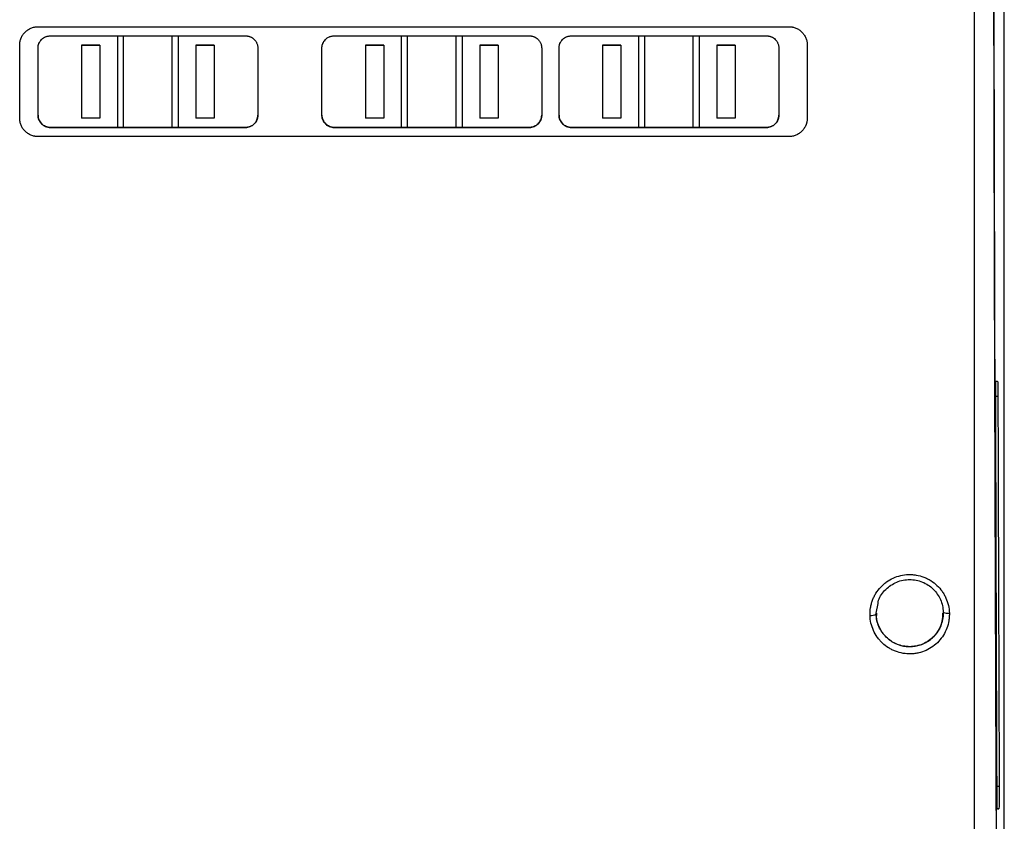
# Model space of a CAD drawing. Header units: millimetres. Extents: x 145 to 933, y -105 to 949.
# Tile 77 of 157: x 607 to 688, y 303 to 369. Entities that reach past the tile are written whole.
import ezdxf

# ---------------------------------------------------------------- set-up
doc = ezdxf.new("R2010")
doc.units = ezdxf.units.MM

msp = doc.modelspace()

# ---------------------------------------------------------------- linework, layer by layer
at = {"color": 7, "linetype": 'Continuous', "lineweight": 25}
for p, q in [((687.635, 282.034), (687.635, 556.534)), ((687.626, 281.543), (687.626, 423.784)), ((608.494, 368.071), (669.994, 368.071)), ((609.494, 367.321), (625.494, 367.321)), ((614.994, 367.322), (614.994, 359.822)), ((615.494, 359.822), (615.494, 367.321)), ((619.494, 359.822), (619.494, 367.321)), ((619.994, 359.822), (619.994, 367.322)), ((632.747, 367.321), (648.747, 367.321)), ((638.247, 367.322), (638.247, 359.822)), ((638.747, 359.822), (638.747, 367.321)), ((642.747, 359.822), (642.747, 367.321)), ((643.247, 359.822), (643.247, 367.322)), ((652.166, 367.321), (668.166, 367.321)), ((657.666, 367.322), (657.666, 359.822)), ((658.166, 367.321), (658.166, 359.822)), ((662.166, 359.822), (662.166, 367.321)), ((662.666, 359.822), (662.666, 367.322)), ((606.994, 360.571), (606.994, 366.571)), ((608.494, 360.821), (608.494, 366.321)), ((613.566, 366.572), (612.066, 366.572)), ((612.066, 366.571), (613.566, 366.571)), ((622.923, 366.572), (621.423, 366.572)), ((621.423, 366.571), (622.923, 366.571)), ((626.494, 366.321), (626.494, 360.821)), ((631.747, 360.821), (631.747, 366.321)), ((636.818, 366.572), (635.318, 366.572)), ((635.318, 366.571), (636.818, 366.571)), ((646.175, 366.572), (644.675, 366.572)), ((644.675, 366.571), (646.175, 366.571)), ((649.747, 366.321), (649.747, 360.821)), ((651.166, 360.821), (651.166, 366.321)), ((656.237, 366.572), (654.737, 366.572)), ((654.737, 366.571), (656.237, 366.571)), ((665.594, 366.572), (664.094, 366.572)), ((664.094, 366.571), (665.594, 366.571)), ((669.166, 366.321), (669.166, 360.821)), ((671.494, 366.571), (671.494, 360.571)), ((613.566, 360.571), (612.066, 360.571)), ((622.923, 360.571), (621.423, 360.571)), ((636.818, 360.571), (635.318, 360.571)), ((646.175, 360.571), (644.675, 360.571)), ((656.237, 360.571), (654.737, 360.571)), ((665.594, 360.571), (664.094, 360.571)), ((609.494, 359.822), (609.494, 359.821)), ((609.494, 359.822), (614.994, 359.822)), ((625.494, 359.821), (609.494, 359.821)), ((614.994, 359.822), (615.494, 359.822)), ((615.494, 359.822), (619.494, 359.822)), ((619.494, 359.822), (619.994, 359.822)), ((619.994, 359.822), (625.494, 359.822)), ((625.494, 359.822), (625.494, 359.821)), ((632.747, 359.822), (632.747, 359.821)), ((632.747, 359.822), (638.247, 359.822)), ((648.747, 359.821), (632.747, 359.821)), ((638.247, 359.822), (638.747, 359.822)), ((638.747, 359.822), (642.747, 359.822)), ((642.747, 359.822), (643.247, 359.822)), ((643.247, 359.822), (648.747, 359.822)), ((648.747, 359.822), (648.747, 359.821)), ((652.166, 359.822), (652.166, 359.821)), ((652.166, 359.822), (657.666, 359.822)), ((668.166, 359.821), (652.166, 359.821)), ((657.666, 359.822), (658.166, 359.822)), ((658.166, 359.822), (662.166, 359.822)), ((662.166, 359.822), (662.666, 359.822)), ((662.666, 359.822), (668.166, 359.822)), ((668.166, 359.822), (668.166, 359.821)), ((669.994, 359.071), (608.494, 359.071)), ((686.833, 339.041), (686.961, 339.043)), ((686.961, 339.043), (687.085, 339.043)), ((679.885, 317.296), (679.885, 317.297)), ((687.193, 304.026), (687.068, 304.026))]:
    msp.add_line(p, q, dxfattribs=at)
at = {"color": 8, "linetype": 'Continuous', "lineweight": 25}
for p, q in [((686.961, 339.041), (687.085, 339.043)), ((687.111, 337.782), (686.936, 337.781)), ((677.135, 320.046), (677.292, 320.84)), ((687.04, 305.858), (687.219, 305.859)), ((687.068, 304.028), (687.193, 304.026))]:
    msp.add_line(p, q, dxfattribs=at)
at = {"color": 7, "linetype": 'Continuous', "lineweight": 25}
for centre, radius, start, end in [((676.735, 320.609), 0.762, 262.54516, 301.7577), ((682.992, 320.791), 0.753, 241.60729, 280.8688)]:
    msp.add_arc(centre, radius, start, end, dxfattribs=at)
for points, knots in [([(686.745, 390.118), (686.754, 383.978), (686.773, 371.597), (686.813, 353.049), (686.862, 334.486), (686.921, 316.026), (686.968, 303.82), (686.991, 297.722)], [0, 0, 0, 0, 0.197629, 0.398508, 0.599254, 0.79978, 1, 1, 1, 1]), ([(685.194, 282.319), (685.194, 291.091), (685.194, 299.903), (685.194, 313.184), (685.194, 317.621), (685.194, 326.511), (685.194, 330.963), (685.194, 339.885), (685.194, 344.354), (685.194, 353.305), (685.194, 357.786), (685.194, 371.247), (685.194, 380.246), (685.194, 389.257)], [0, 0, 0, 0, 0.25, 0.25, 0.375, 0.375, 0.5, 0.5, 0.625, 0.625, 0.75, 0.75, 1, 1, 1, 1]), ([(686.73, 387.416), (686.731, 386.829), (686.732, 385.652), (686.734, 383.883), (686.737, 382.104), (686.739, 380.316), (686.742, 378.519), (686.745, 376.712), (686.748, 374.897), (686.751, 373.073), (686.754, 371.239), (686.758, 369.397), (686.762, 367.545), (686.765, 365.685), (686.769, 363.815), (686.773, 361.937), (686.778, 360.05), (686.782, 358.154), (686.786, 356.249), (686.791, 354.336), (686.796, 352.413), (686.801, 350.482), (686.806, 348.543), (686.811, 346.594), (686.816, 344.637), (686.822, 342.671), (686.828, 340.697), (686.833, 338.714), (686.839, 336.722), (686.846, 334.723), (686.852, 332.714), (686.858, 330.697), (686.865, 328.672), (686.871, 326.639), (686.878, 324.597), (686.885, 322.547), (686.892, 320.489), (686.9, 318.422), (686.907, 316.348), (686.915, 314.265), (686.922, 312.174), (686.93, 310.076), (686.938, 307.969), (686.946, 305.854), (686.955, 303.732), (686.963, 301.601), (686.972, 299.463), (686.978, 298.036), (686.981, 297.32)], [0, 0, 0, 0, 0.019362, 0.038831, 0.058404, 0.078084, 0.097869, 0.117759, 0.137756, 0.157857, 0.178065, 0.198378, 0.218797, 0.239321, 0.259951, 0.280687, 0.301528, 0.322475, 0.343528, 0.364686, 0.38595, 0.407319, 0.428794, 0.450375, 0.472061, 0.493853, 0.515751, 0.537754, 0.559863, 0.582077, 0.604397, 0.626823, 0.649354, 0.671991, 0.694734, 0.717582, 0.740536, 0.763595, 0.786761, 0.810031, 0.833408, 0.85689, 0.880477, 0.904171, 0.927969, 0.951874, 0.975884, 1, 1, 1, 1]), ([(606.994, 366.571), (606.995, 366.599), (606.996, 366.656), (607.003, 366.739), (607.014, 366.822), (607.031, 366.904), (607.052, 366.985), (607.077, 367.065), (607.114, 367.163), (607.168, 367.277), (607.243, 367.403), (607.331, 367.522), (607.462, 367.668), (607.653, 367.825), (607.87, 367.941), (608.055, 368.008), (608.199, 368.044), (608.346, 368.067), (608.445, 368.07), (608.494, 368.071)], [0, 0, 0, 0, 0.036012, 0.071746, 0.107311, 0.142822, 0.178388, 0.214124, 0.250138, 0.312362, 0.37469, 0.437285, 0.499973, 0.624418, 0.74939, 0.811652, 0.874253, 0.937221, 1, 1, 1, 1]), ([(669.994, 368.071), (670.019, 368.071), (670.068, 368.07), (670.142, 368.065), (670.215, 368.056), (670.312, 368.039), (670.432, 368.009), (670.617, 367.942), (670.835, 367.826), (671.063, 367.638), (671.25, 367.409), (671.366, 367.192), (671.432, 367.007), (671.468, 366.865), (671.49, 366.719), (671.493, 366.62), (671.494, 366.571)], [0, 0, 0, 0, 0.031246, 0.062432, 0.093634, 0.124929, 0.187485, 0.250178, 0.374628, 0.499788, 0.624363, 0.749295, 0.811784, 0.874433, 0.937178, 1, 1, 1, 1]), ([(608.494, 366.321), (608.495, 366.343), (608.496, 366.387), (608.502, 366.452), (608.513, 366.516), (608.527, 366.579), (608.546, 366.642), (608.585, 366.744), (608.656, 366.879), (608.781, 367.031), (608.933, 367.157), (609.078, 367.235), (609.202, 367.279), (609.297, 367.303), (609.395, 367.318), (609.461, 367.32), (609.494, 367.321)], [0, 0, 0, 0, 0.041983, 0.083616, 0.125075, 0.166539, 0.208186, 0.250192, 0.374976, 0.499817, 0.62455, 0.749324, 0.811573, 0.87422, 0.937191, 1, 1, 1, 1]), ([(625.494, 367.321), (625.516, 367.321), (625.56, 367.32), (625.626, 367.314), (625.69, 367.303), (625.754, 367.288), (625.817, 367.269), (625.919, 367.23), (626.055, 367.158), (626.181, 367.053), (626.269, 366.956), (626.327, 366.877), (626.378, 366.793), (626.425, 366.694), (626.463, 366.581), (626.49, 366.452), (626.493, 366.365), (626.494, 366.321)], [0, 0, 0, 0, 0.041956, 0.083562, 0.124999, 0.166453, 0.208108, 0.250145, 0.374762, 0.499705, 0.561835, 0.624604, 0.687099, 0.749421, 0.833113, 0.91616, 1, 1, 1, 1]), ([(631.747, 366.321), (631.747, 366.343), (631.748, 366.387), (631.755, 366.452), (631.765, 366.516), (631.78, 366.579), (631.799, 366.642), (631.837, 366.744), (631.909, 366.879), (632.034, 367.031), (632.186, 367.157), (632.331, 367.235), (632.454, 367.279), (632.55, 367.303), (632.648, 367.318), (632.714, 367.32), (632.747, 367.321)], [0, 0, 0, 0, 0.0419828, 0.0836159, 0.1250754, 0.1665394, 0.2081863, 0.2501917, 0.3749761, 0.4998169, 0.6245497, 0.7493239, 0.8115733, 0.87422, 0.9371907, 1, 1, 1, 1]), ([(648.747, 367.321), (648.769, 367.321), (648.813, 367.32), (648.878, 367.314), (648.943, 367.303), (649.006, 367.288), (649.069, 367.269), (649.171, 367.23), (649.307, 367.158), (649.434, 367.053), (649.522, 366.956), (649.58, 366.877), (649.63, 366.793), (649.677, 366.694), (649.716, 366.581), (649.742, 366.452), (649.745, 366.365), (649.747, 366.321)], [0, 0, 0, 0, 0.041956, 0.083562, 0.124999, 0.166453, 0.208108, 0.250145, 0.374762, 0.499705, 0.561835, 0.624604, 0.687099, 0.749421, 0.833113, 0.91616, 1, 1, 1, 1]), ([(651.166, 366.321), (651.166, 366.343), (651.167, 366.387), (651.173, 366.452), (651.184, 366.516), (651.199, 366.579), (651.218, 366.642), (651.256, 366.744), (651.327, 366.879), (651.453, 367.031), (651.604, 367.157), (651.75, 367.235), (651.873, 367.279), (651.969, 367.303), (652.067, 367.318), (652.133, 367.32), (652.166, 367.321)], [0, 0, 0, 0, 0.0419828, 0.0836159, 0.1250754, 0.1665394, 0.2081863, 0.2501917, 0.3749761, 0.4998169, 0.6245497, 0.7493239, 0.8115733, 0.87422, 0.9371907, 1, 1, 1, 1]), ([(668.166, 367.321), (668.188, 367.321), (668.231, 367.32), (668.297, 367.314), (668.361, 367.303), (668.425, 367.288), (668.488, 367.269), (668.59, 367.23), (668.726, 367.158), (668.853, 367.053), (668.94, 366.956), (668.999, 366.877), (669.049, 366.793), (669.096, 366.694), (669.134, 366.581), (669.161, 366.452), (669.164, 366.365), (669.166, 366.321)], [0, 0, 0, 0, 0.041956, 0.083562, 0.124999, 0.166453, 0.208108, 0.250145, 0.374762, 0.499705, 0.561835, 0.624604, 0.687099, 0.749421, 0.833113, 0.91616, 1, 1, 1, 1]), ([(608.494, 359.071), (608.47, 359.072), (608.421, 359.072), (608.347, 359.078), (608.274, 359.087), (608.177, 359.104), (608.057, 359.134), (607.872, 359.201), (607.654, 359.317), (607.426, 359.505), (607.238, 359.734), (607.123, 359.951), (607.057, 360.135), (607.021, 360.278), (606.999, 360.424), (606.996, 360.522), (606.994, 360.571)], [0, 0, 0, 0, 0.031246, 0.062431, 0.093633, 0.124928, 0.187482, 0.250179, 0.37463, 0.499788, 0.624375, 0.749296, 0.811789, 0.874443, 0.937184, 1, 1, 1, 1]), ([(608.494, 360.822), (608.494, 360.756), (608.501, 360.691), (608.526, 360.564), (608.545, 360.501), (608.595, 360.38), (608.625, 360.322), (608.698, 360.214), (608.74, 360.162), (608.832, 360.07), (608.882, 360.028), (608.991, 359.955), (609.049, 359.924), (609.23, 359.848), (609.362, 359.822), (609.494, 359.822)], [0, 0, 0, 0, 0.125, 0.125, 0.25, 0.25, 0.375, 0.375, 0.5, 0.5, 0.625, 0.625, 0.75, 0.75, 1, 1, 1, 1]), ([(609.494, 359.821), (609.472, 359.822), (609.428, 359.823), (609.363, 359.829), (609.299, 359.84), (609.235, 359.855), (609.172, 359.874), (609.07, 359.913), (608.934, 359.985), (608.807, 360.09), (608.719, 360.187), (608.661, 360.266), (608.611, 360.35), (608.564, 360.449), (608.526, 360.562), (608.499, 360.691), (608.496, 360.778), (608.494, 360.821)], [0, 0, 0, 0, 0.041954, 0.083557, 0.124993, 0.166447, 0.208103, 0.250146, 0.374746, 0.499705, 0.561831, 0.624602, 0.687096, 0.749422, 0.833111, 0.91616, 1, 1, 1, 1]), ([(625.494, 359.822), (625.561, 359.822), (625.626, 359.828), (625.754, 359.854), (625.818, 359.873), (625.939, 359.924), (625.996, 359.954), (626.105, 360.027), (626.157, 360.069), (626.295, 360.208), (626.369, 360.319), (626.468, 360.559), (626.494, 360.69), (626.494, 360.822)], [0, 0, 0, 0, 0.125, 0.125, 0.25, 0.25, 0.375, 0.375, 0.5, 0.5, 0.75, 0.75, 1, 1, 1, 1]), ([(626.494, 360.821), (626.494, 360.8), (626.493, 360.756), (626.487, 360.691), (626.476, 360.627), (626.461, 360.564), (626.442, 360.501), (626.404, 360.399), (626.333, 360.264), (626.208, 360.112), (626.056, 359.986), (625.911, 359.908), (625.787, 359.864), (625.691, 359.84), (625.593, 359.824), (625.527, 359.822), (625.494, 359.821)], [0, 0, 0, 0, 0.041982, 0.083616, 0.125076, 0.166541, 0.208187, 0.250191, 0.374988, 0.499818, 0.624567, 0.749325, 0.811576, 0.87422, 0.937192, 1, 1, 1, 1]), ([(631.747, 360.822), (631.747, 360.756), (631.753, 360.691), (631.779, 360.564), (631.798, 360.501), (631.847, 360.38), (631.878, 360.322), (631.95, 360.214), (631.992, 360.162), (632.084, 360.07), (632.134, 360.028), (632.244, 359.955), (632.302, 359.924), (632.483, 359.848), (632.614, 359.822), (632.747, 359.822)], [0, 0, 0, 0, 0.125, 0.125, 0.25, 0.25, 0.375, 0.375, 0.5, 0.5, 0.625, 0.625, 0.75, 0.75, 1, 1, 1, 1]), ([(632.747, 359.821), (632.725, 359.822), (632.681, 359.823), (632.616, 359.829), (632.551, 359.84), (632.487, 359.855), (632.424, 359.874), (632.322, 359.913), (632.186, 359.985), (632.06, 360.09), (631.972, 360.187), (631.914, 360.266), (631.863, 360.35), (631.817, 360.449), (631.778, 360.562), (631.752, 360.691), (631.748, 360.778), (631.747, 360.821)], [0, 0, 0, 0, 0.041954, 0.083557, 0.124993, 0.166447, 0.208103, 0.250146, 0.374746, 0.499705, 0.561831, 0.624602, 0.687096, 0.749422, 0.833111, 0.91616, 1, 1, 1, 1]), ([(648.747, 359.822), (648.813, 359.822), (648.878, 359.828), (649.006, 359.854), (649.07, 359.873), (649.191, 359.924), (649.249, 359.954), (649.358, 360.027), (649.409, 360.069), (649.547, 360.208), (649.621, 360.319), (649.721, 360.559), (649.747, 360.69), (649.747, 360.822)], [0, 0, 0, 0, 0.125, 0.125, 0.25, 0.25, 0.375, 0.375, 0.5, 0.5, 0.75, 0.75, 1, 1, 1, 1]), ([(649.747, 360.821), (649.746, 360.8), (649.746, 360.756), (649.739, 360.691), (649.729, 360.627), (649.714, 360.564), (649.695, 360.501), (649.657, 360.399), (649.585, 360.264), (649.46, 360.112), (649.308, 359.986), (649.163, 359.908), (649.04, 359.864), (648.944, 359.84), (648.846, 359.824), (648.78, 359.822), (648.747, 359.821)], [0, 0, 0, 0, 0.041982, 0.083616, 0.125076, 0.166541, 0.208187, 0.250191, 0.374988, 0.499818, 0.624567, 0.749325, 0.811576, 0.87422, 0.937192, 1, 1, 1, 1]), ([(651.166, 360.822), (651.166, 360.756), (651.172, 360.691), (651.197, 360.564), (651.216, 360.501), (651.266, 360.38), (651.297, 360.322), (651.369, 360.214), (651.411, 360.162), (651.503, 360.07), (651.553, 360.028), (651.662, 359.955), (651.721, 359.924), (651.901, 359.848), (652.033, 359.822), (652.166, 359.822)], [0, 0, 0, 0, 0.125, 0.125, 0.25, 0.25, 0.375, 0.375, 0.5, 0.5, 0.625, 0.625, 0.75, 0.75, 1, 1, 1, 1]), ([(652.166, 359.821), (652.144, 359.822), (652.1, 359.823), (652.034, 359.829), (651.97, 359.84), (651.906, 359.855), (651.843, 359.874), (651.741, 359.913), (651.605, 359.985), (651.478, 360.09), (651.391, 360.187), (651.332, 360.266), (651.282, 360.35), (651.235, 360.449), (651.197, 360.562), (651.17, 360.691), (651.167, 360.778), (651.166, 360.821)], [0, 0, 0, 0, 0.041954, 0.083557, 0.124993, 0.166447, 0.208103, 0.250146, 0.374746, 0.499705, 0.561831, 0.624602, 0.687096, 0.749422, 0.833111, 0.91616, 1, 1, 1, 1]), ([(668.166, 359.822), (668.232, 359.822), (668.297, 359.828), (668.425, 359.854), (668.489, 359.873), (668.61, 359.924), (668.668, 359.954), (668.776, 360.027), (668.828, 360.069), (668.966, 360.208), (669.04, 360.319), (669.139, 360.559), (669.166, 360.69), (669.166, 360.822)], [0, 0, 0, 0, 0.125, 0.125, 0.25, 0.25, 0.375, 0.375, 0.5, 0.5, 0.75, 0.75, 1, 1, 1, 1]), ([(669.166, 360.821), (669.165, 360.8), (669.164, 360.756), (669.158, 360.691), (669.147, 360.627), (669.133, 360.564), (669.114, 360.501), (669.075, 360.399), (669.004, 360.264), (668.879, 360.112), (668.727, 359.986), (668.582, 359.908), (668.458, 359.864), (668.363, 359.84), (668.265, 359.824), (668.199, 359.822), (668.166, 359.821)], [0, 0, 0, 0, 0.041982, 0.083616, 0.125076, 0.166541, 0.208187, 0.250191, 0.374988, 0.499818, 0.624567, 0.749325, 0.811576, 0.87422, 0.937192, 1, 1, 1, 1]), ([(671.494, 360.571), (671.494, 360.543), (671.493, 360.487), (671.486, 360.403), (671.474, 360.321), (671.458, 360.239), (671.437, 360.158), (671.412, 360.078), (671.374, 359.98), (671.321, 359.866), (671.246, 359.74), (671.158, 359.621), (671.027, 359.475), (670.836, 359.318), (670.619, 359.201), (670.434, 359.135), (670.29, 359.099), (670.143, 359.076), (670.044, 359.073), (669.994, 359.071)], [0, 0, 0, 0, 0.036011, 0.071744, 0.10731, 0.142821, 0.178388, 0.214124, 0.250137, 0.312365, 0.37469, 0.43729, 0.499974, 0.624411, 0.749391, 0.811654, 0.874253, 0.937223, 1, 1, 1, 1]), ([(686.935, 337.29), (686.934, 337.505), (686.935, 337.727), (686.937, 338.147), (686.939, 338.345), (686.943, 338.677), (686.947, 338.812), (686.953, 338.995), (686.957, 339.043), (686.961, 339.043)], [0, 0, 0, 0, 0.25, 0.25, 0.5, 0.5, 0.75, 0.75, 1, 1, 1, 1]), ([(687.085, 339.043), (687.088, 339.043), (687.091, 339.012), (687.097, 338.89), (687.1, 338.8), (687.104, 338.571), (687.106, 338.433), (687.109, 338.125), (687.11, 337.956), (687.111, 337.782)], [0, 0, 0, 0, 0.25, 0.25, 0.5, 0.5, 0.75, 0.75, 1, 1, 1, 1]), ([(676.637, 319.854), (676.63, 320.067), (676.644, 320.278), (676.696, 320.592), (676.719, 320.696), (676.774, 320.9), (676.806, 321.002), (676.881, 321.199), (676.923, 321.296), (677.016, 321.485), (677.066, 321.577), (677.235, 321.849), (677.365, 322.018), (677.582, 322.251), (677.658, 322.325), (677.817, 322.465), (677.9, 322.531), (678.161, 322.719), (678.346, 322.827), (678.736, 323.004), (678.939, 323.073), (679.357, 323.17), (679.569, 323.198), (679.892, 323.208), (679.999, 323.206), (680.214, 323.192), (680.321, 323.179), (680.638, 323.125), (680.843, 323.069), (681.144, 322.954), (681.242, 322.911), (681.434, 322.815), (681.528, 322.762), (681.799, 322.591), (681.967, 322.46), (682.276, 322.167), (682.415, 322.006), (682.6, 321.746), (682.657, 321.656), (682.761, 321.472), (682.81, 321.376), (682.939, 321.087), (683.005, 320.889), (683.1, 320.474), (683.127, 320.265), (683.134, 320.052)], [0, 0, 0, 0, 0.0625, 0.0625, 0.09375, 0.09375, 0.125, 0.125, 0.15625, 0.15625, 0.1875, 0.1875, 0.25, 0.25, 0.28125, 0.28125, 0.3125, 0.3125, 0.375, 0.375, 0.4375, 0.4375, 0.5, 0.5, 0.53125, 0.53125, 0.5625, 0.5625, 0.625, 0.625, 0.65625, 0.65625, 0.6875, 0.6875, 0.75, 0.75, 0.8125, 0.8125, 0.84375, 0.84375, 0.875, 0.875, 0.9375, 0.9375, 1, 1, 1, 1]), ([(677.292, 320.84), (677.306, 320.925), (677.377, 321.36), (677.9, 322.027), (678.644, 322.546), (679.342, 322.765), (679.705, 322.786), (679.885, 322.796)], [0, 0, 0, 0, 0.074461, 0.383239, 0.6911, 0.846615, 1, 1, 1, 1]), ([(679.885, 322.796), (680.062, 322.796), (680.243, 322.778), (680.591, 322.71), (680.76, 322.659), (681.09, 322.524), (681.248, 322.441), (681.543, 322.247), (681.681, 322.136), (681.935, 321.888), (682.048, 321.753), (682.247, 321.465), (682.334, 321.309), (682.475, 320.987), (682.529, 320.822), (682.606, 320.481), (682.629, 320.304), (682.634, 320.129)], [0, 0, 0, 0, 0.125, 0.125, 0.25, 0.25, 0.375, 0.375, 0.5, 0.5, 0.625, 0.625, 0.75, 0.75, 0.875, 0.875, 1, 1, 1, 1]), ([(683.134, 320.052), (683.137, 319.946), (683.135, 319.84), (683.121, 319.629), (683.108, 319.523), (683.056, 319.211), (683.002, 319.009), (682.853, 318.611), (682.759, 318.421), (682.535, 318.06), (682.407, 317.892), (682.117, 317.58), (681.958, 317.44), (681.61, 317.189), (681.424, 317.082), (681.034, 316.904), (680.834, 316.836), (680.519, 316.762), (680.413, 316.743), (680.2, 316.715), (680.092, 316.706), (679.77, 316.697), (679.557, 316.711), (679.133, 316.783), (678.925, 316.839), (678.625, 316.954), (678.527, 316.997), (678.336, 317.093), (678.242, 317.146), (677.971, 317.317), (677.803, 317.447), (677.571, 317.668), (677.498, 317.745), (677.359, 317.905), (677.292, 317.99), (677.109, 318.25), (677.005, 318.433), (676.832, 318.82), (676.764, 319.022), (676.67, 319.434), (676.643, 319.643), (676.637, 319.854)], [0, 0, 0, 0, 0.03125, 0.03125, 0.0625, 0.0625, 0.125, 0.125, 0.1875, 0.1875, 0.25, 0.25, 0.3125, 0.3125, 0.375, 0.375, 0.4375, 0.4375, 0.46875, 0.46875, 0.5, 0.5, 0.5625, 0.5625, 0.625, 0.625, 0.65625, 0.65625, 0.6875, 0.6875, 0.75, 0.75, 0.78125, 0.78125, 0.8125, 0.8125, 0.875, 0.875, 0.9375, 0.9375, 1, 1, 1, 1]), ([(679.885, 317.296), (679.708, 317.296), (679.531, 317.313), (679.179, 317.382), (679.009, 317.434), (678.763, 317.534), (678.683, 317.571), (678.526, 317.654), (678.448, 317.7), (678.226, 317.846), (678.089, 317.956), (677.837, 318.203), (677.721, 318.34), (677.522, 318.629), (677.437, 318.781), (677.296, 319.104), (677.241, 319.272), (677.164, 319.612), (677.142, 319.785), (677.136, 319.962)], [0, 0, 0, 0, 0.125, 0.125, 0.25, 0.25, 0.3125, 0.3125, 0.375, 0.375, 0.5, 0.5, 0.625, 0.625, 0.75, 0.75, 0.875, 0.875, 1, 1, 1, 1]), ([(677.168, 320.044), (677.159, 319.951), (677.117, 319.545), (677.369, 318.838), (677.904, 318.058), (678.688, 317.514), (679.39, 317.312), (679.792, 317.299), (679.885, 317.297)], [0, 0, 0, 0, 0.065653, 0.285841, 0.505501, 0.722355, 0.935398, 1, 1, 1, 1]), ([(679.885, 317.297), (680.19, 317.326), (680.8, 317.385), (681.616, 317.847), (682.233, 318.528), (682.596, 319.302), (682.6, 319.829), (682.602, 320.049)], [0, 0, 0, 0, 0.209997, 0.419935, 0.631571, 0.846809, 1, 1, 1, 1]), ([(682.635, 320.046), (682.635, 319.867), (682.617, 319.687), (682.548, 319.338), (682.497, 319.168), (682.36, 318.835), (682.276, 318.676), (682.079, 318.378), (681.965, 318.238), (681.71, 317.982), (681.572, 317.867), (681.274, 317.666), (681.112, 317.578), (680.778, 317.439), (680.605, 317.386), (680.249, 317.315), (680.066, 317.296), (679.885, 317.296)], [0, 0, 0, 0, 0.125, 0.125, 0.25, 0.25, 0.375, 0.375, 0.5, 0.5, 0.625, 0.625, 0.75, 0.75, 0.875, 0.875, 1, 1, 1, 1]), ([(687.219, 305.859), (687.219, 305.639), (687.219, 305.409), (687.218, 304.971), (687.216, 304.764), (687.211, 304.414), (687.208, 304.271), (687.201, 304.077), (687.197, 304.026), (687.193, 304.026)], [0, 0, 0, 0, 0.25, 0.25, 0.5, 0.5, 0.75, 0.75, 1, 1, 1, 1]), ([(687.068, 304.026), (687.065, 304.026), (687.062, 304.055), (687.056, 304.168), (687.054, 304.252), (687.049, 304.466), (687.047, 304.596), (687.044, 304.886), (687.043, 305.047), (687.042, 305.213)], [0, 0, 0, 0, 0.25, 0.25, 0.5, 0.5, 0.75, 0.75, 1, 1, 1, 1])]:
    msp.add_open_spline(points, degree=3, knots=knots, dxfattribs=at)
for points in [[(612.066, 366.571), (612.066, 364.57), (612.066, 362.57), (612.066, 360.571)], [(613.566, 366.571), (613.566, 364.57), (613.566, 362.57), (613.566, 360.571)], [(621.423, 366.571), (621.423, 364.57), (621.423, 362.57), (621.423, 360.571)], [(622.923, 366.571), (622.923, 364.57), (622.923, 362.57), (622.923, 360.571)], [(635.318, 366.571), (635.318, 364.57), (635.318, 362.57), (635.318, 360.571)], [(636.818, 366.571), (636.818, 364.57), (636.818, 362.57), (636.818, 360.571)], [(644.675, 366.571), (644.675, 364.57), (644.675, 362.57), (644.675, 360.571)], [(646.175, 366.571), (646.175, 364.57), (646.175, 362.57), (646.175, 360.571)], [(654.737, 366.571), (654.737, 364.57), (654.737, 362.57), (654.737, 360.571)], [(656.237, 366.571), (656.237, 364.57), (656.237, 362.57), (656.237, 360.571)], [(664.094, 366.571), (664.094, 364.57), (664.094, 362.57), (664.094, 360.571)], [(665.594, 366.571), (665.594, 364.57), (665.594, 362.57), (665.594, 360.571)], [(687.042, 305.213), (687.002, 315.851), (686.966, 326.547), (686.935, 337.29)], [(687.111, 337.782), (687.142, 327.09), (687.178, 316.444), (687.219, 305.859)], [(677.136, 319.962), (677.135, 319.99), (677.135, 320.018), (677.135, 320.046)], [(682.634, 320.129), (682.635, 320.102), (682.635, 320.074), (682.635, 320.046)]]:
    msp.add_open_spline(points, degree=3, dxfattribs=at)

doc.saveas('drawing.dxf')
